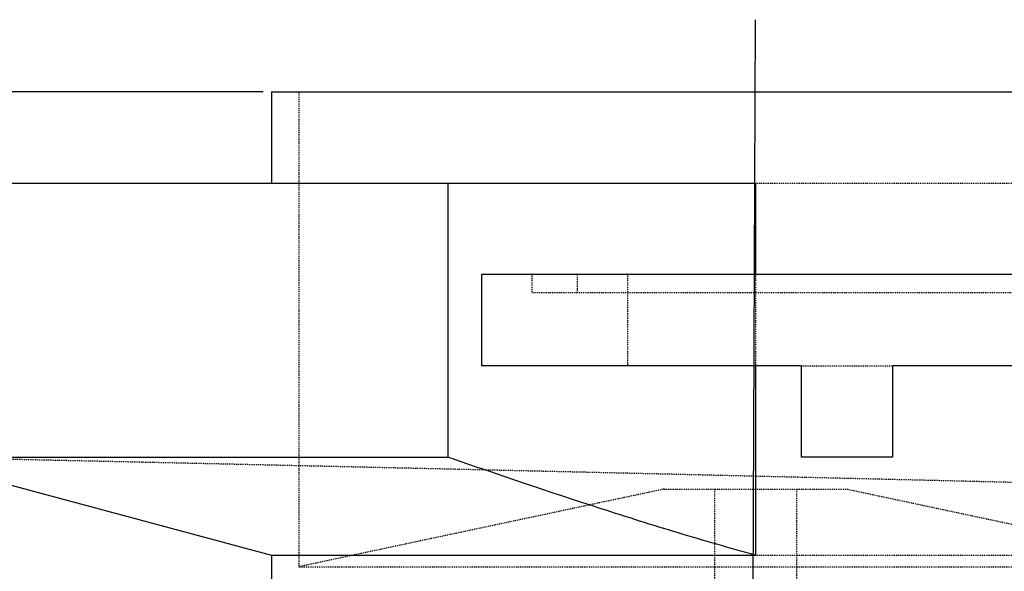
# Model space of a CAD drawing. Header units: millimetres. Extents: x -24622 to 57, y -1603 to 1112.
# Tile 7 of 219: x -23512 to -23404, y -242 to -182. Entities that reach past the tile are written whole.
import ezdxf
from ezdxf.lldxf.tags import DXFTag

# ---------------------------------------------------------------- set-up
doc = ezdxf.new("R2010")
doc.units = ezdxf.units.MM
doc.linetypes.add('HIDDEN', pattern=[0.2, 0.1, -0.1])
doc.layers.add('02___PRT_ALL_AXES', color=7, linetype='Continuous')
doc.layers.add('DEFAULT_2', color=8, linetype='HIDDEN')
tags = doc.linetypes.add('CENTER', pattern=[2, 1.25, -0.25, 0.25, -0.25]).pattern_tags.tags
tags[10:11] = [DXFTag(74, 4), DXFTag(75, 0), DXFTag(340, '0'), DXFTag(46, 1.0), DXFTag(50, 0.0), DXFTag(44, 0.0), DXFTag(45, 0.0)]
tags[8:9] = [DXFTag(74, 4), DXFTag(75, 0), DXFTag(340, '0'), DXFTag(46, 1.0), DXFTag(50, 0.0), DXFTag(44, 0.0), DXFTag(45, 0.0)]
tags[6:7] = [DXFTag(74, 4), DXFTag(75, 0), DXFTag(340, '0'), DXFTag(46, 1.0), DXFTag(50, 0.0), DXFTag(44, 0.0), DXFTag(45, 0.0)]
tags[4:5] = [DXFTag(74, 4), DXFTag(75, 0), DXFTag(340, '0'), DXFTag(46, 1.0), DXFTag(50, 0.0), DXFTag(44, 0.0), DXFTag(45, 0.0)]
doc.dimstyles.new('7', dxfattribs={"dimtxt": 7, "dimasz": 4.5, "dimexe": 0.7, "dimexo": 0.9, "dimgap": 1.8, "dimtad": 0, "dimtxsty": 'Standard', "dimblk": 'OPEN30', "dimcen": 0, "dimclrd": 5, "dimclre": 3, "dimclrt": 256, "dimadec": 0, "dimazin": 2, "dimtm": 1e-09, "dimtfac": 0.6, "dimtofl": 0, "dimtmove": 0, "dimatfit": 3, "dimldrblk": 'OPEN30', "dimfxl": 1, "dimtolj": 1, "dimarcsym": 0})

# ---------------------------------------------------------------- blocks, each defined once
blk = doc.blocks.new('_Open30')
at = {"color": 0, "linetype": 'ByBlock', "lineweight": -2}
for p, q in [((-1, 0.268), (0, 0)), ((0, 0), (-1, -0.268)), ((0, 0), (-1, 0))]:
    blk.add_line(p, q, dxfattribs=at)
blk = doc.blocks.new('*D105')
at = {"color": 3, "linetype": 'ByBlock', "lineweight": -2}
for p, q in [((-23485.49, -189.78), (-23571.54, -189.78)), ((-23526.99, -349.77), (-23571.54, -349.77))]:
    blk.add_line(p, q, dxfattribs=at)
at = {"color": 5, "linetype": 'ByBlock', "lineweight": -2}
for p, q in [((-23570.84, -194.28), (-23570.84, -249.89)), ((-23570.84, -345.27), (-23570.84, -289.66))]:
    blk.add_line(p, q, dxfattribs=at)
at = {"layer": 'Defpoints', "color": 0, "linetype": 'ByBlock'}
for p in [(-23570.84, -189.78), (-23484.59, -189.78), (-23526.09, -349.77)]:
    blk.add_point(p, dxfattribs=at)
at = {"color": 5, "linetype": 'ByBlock', "lineweight": -2, "xscale": 4.5, "yscale": 4.5, "zscale": 4.5}
for p, rotation in [((-23570.84, -189.78), 90), ((-23570.84, -349.77), 270)]:
    blk.add_blockref('_Open30', p, dxfattribs=dict(at, rotation=rotation))
at = {"linetype": 'ByBlock', "insert": (-23570.84, -269.78), "char_height": 7, "attachment_point": 5, "rotation": 90}
blk.add_mtext('\\A1;160%%P25', dxfattribs=at)

msp = doc.modelspace()

# ---------------------------------------------------------------- linework, layer by layer
at = {"color": 1, "linetype": 'CENTER', "ltscale": 4.7752}
msp.add_line((-23432.209, -329.275), (-23431.594, -181.887), dxfattribs=at)
at = {"color": 7, "linetype": 'Continuous'}
for p, q in [((-23524.594, -199.777), (-23431.594, -199.777)), ((-23465.279, -199.777), (-23465.279, -229.777)), ((-23431.594, -199.777), (-23431.594, -209.775)), ((-23461.594, -209.775), (-23461.594, -219.775)), ((-23401.594, -209.775), (-23461.594, -209.775)), ((-23426.594, -219.775), (-23461.594, -219.775)), ((-23431.594, -219.775), (-23431.594, -240.495)), ((-23426.594, -219.775), (-23426.594, -229.775)), ((-23416.594, -219.775), (-23416.594, -229.775)), ((-23401.594, -219.775), (-23416.594, -219.775)), ((-23524.594, -229.777), (-23465.279, -229.777)), ((-23416.594, -229.775), (-23426.594, -229.775)), ((-23484.594, -240.495), (-23431.594, -240.495))]:
    msp.add_line(p, q, dxfattribs=at)
at = {"color": 7, "linetype": 'Continuous', "start_tangent": (-0.9659258, 0.258819), "end_tangent": (-0.944795, 0.3276622)}
msp.add_spline([(-23431.594, -240.495), (-23440.055, -238.072), (-23448.483, -235.43), (-23465.279, -229.777)], degree=3, dxfattribs=at)
at = {"layer": '02___PRT_ALL_AXES', "color": 7, "linetype": 'Continuous'}
for p, q in [((-23484.594, -189.777), (-23484.594, -199.777)), ((-23484.594, -189.777), (-23378.594, -189.777)), ((-23524.594, -229.777), (-23484.594, -240.495)), ((-23484.594, -240.495), (-23484.594, -244.775))]:
    msp.add_line(p, q, dxfattribs=at)
at = {"layer": '02___PRT_ALL_AXES', "color": 8, "linetype": 'HIDDEN'}
for p, q in [((-23481.594, -189.777), (-23481.594, -241.777)), ((-23441.594, -233.274), (-23481.594, -241.777)), ((-23441.594, -233.274), (-23421.594, -233.274)), ((-23436.094, -233.274), (-23436.094, -244.775)), ((-23427.094, -233.274), (-23427.094, -244.775)), ((-23421.594, -233.274), (-23381.594, -241.777)), ((-23481.594, -241.777), (-23381.594, -241.777))]:
    msp.add_line(p, q, dxfattribs=at)
at = {"layer": 'DEFAULT_2', "color": 8, "linetype": 'HIDDEN'}
for p, q in [((-23431.594, -199.777), (-23378.594, -199.777)), ((-23456.094, -209.775), (-23456.094, -211.775)), ((-23451.094, -211.775), (-23451.094, -209.775)), ((-23445.594, -209.775), (-23445.594, -219.775)), ((-23431.594, -209.775), (-23431.594, -219.775)), ((-23401.594, -211.775), (-23456.094, -211.775)), ((-23426.594, -219.775), (-23416.594, -219.775)), ((-23431.594, -240.495), (-23378.594, -240.495))]:
    msp.add_line(p, q, dxfattribs=at)
at = {"layer": 'DEFAULT_2', "color": 8, "linetype": 'HIDDEN', "start_tangent": (-0.9996684, 0.0257515), "end_tangent": (-0.9997666, 0.0216056)}
msp.add_spline([(-23353.594, -233.796), (-23378.64, -233.16), (-23439.093, -231.698), (-23499.547, -230.324), (-23524.594, -229.777)], degree=3, dxfattribs=at)

# ---------------------------------------------------------------- dimensions: what is measured, and where the dimension line sits
at = {"color": 5, "linetype": 'ByBlock'}
dim = msp.add_linear_dim(base=(-23570.837, -189.777), p1=(-23526.094, -349.775), p2=(-23484.594, -189.777), angle=90, text='<>%%P25', dimstyle='7', dxfattribs=at)
dim.commit()
dim.dimension.update_dxf_attribs({"geometry": '*D105', "text_midpoint": (-23570.837, -269.776)})

doc.saveas('drawing.dxf')
